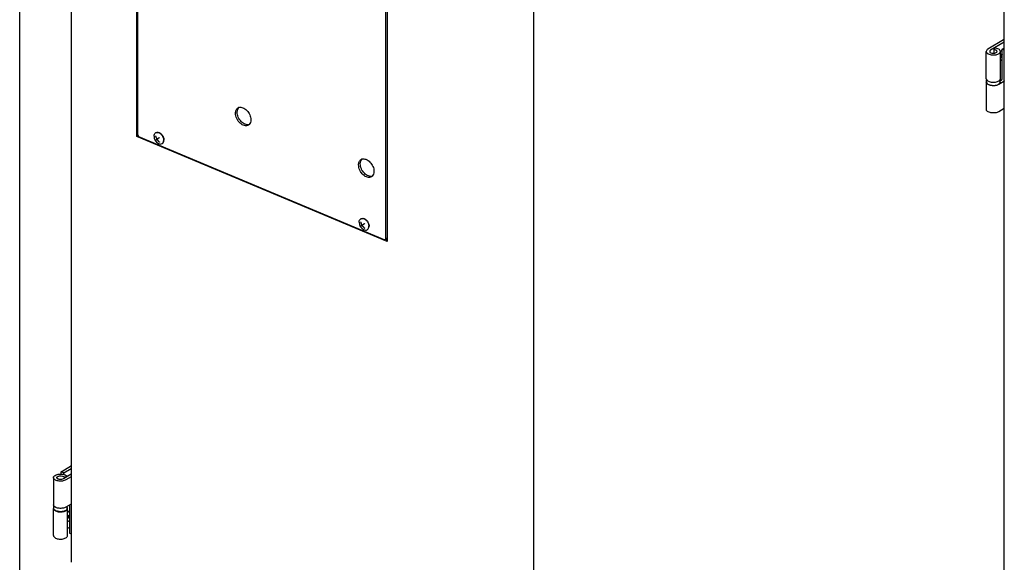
# Model space of a CAD drawing. Header units: millimetres. Extents: x 0 to 12585, y -1 to 8895.
# Tile 18 of 52: x 1090 to 1825, y 5637 to 6042. Entities that reach past the tile are written whole.
import ezdxf

# ---------------------------------------------------------------- set-up
doc = ezdxf.new("R2010")
doc.units = ezdxf.units.MM
doc.header["$LTSCALE"] = 693.825
doc.layers.get('0').update_dxf_attribs({"linetype": 'CONTINUOUS'})
for name, color, linetype in [('02___PRT_ALL_AXES', 7, 'CONTINUOUS'), ('ALL_AXIS', 7, 'CONTINUOUS'), ('ALL_COSM_SKETCH', 7, 'CONTINUOUS')]:
    doc.layers.add(name, color=color, linetype=linetype)

msp = doc.modelspace()

# ---------------------------------------------------------------- linework, layer by layer
at = {"color": 3, "linetype": 'Continuous'}
for p, q in [((1090.0694, 5565.5925), (1090.0694, 7055.5026)), ((1128.4684, 6942.2343), (1128.4684, 5637.3072)), ((1825.472, 5334.9968), (1825.472, 6659.4794)), ((1473.7909, 6315.4068), (1473.7909, 5491.9875)), ((1177.6072, 5955.2803), (1177.6072, 6190.8392)), ((1364.522, 6112.4191), (1364.522, 5876.8602)), ((1824.8445, 6027.369), (1813.2743, 6020.4746)), ((1812.046, 5998.4357), (1812.046, 6018.7873)), ((1822.546, 5998.4357), (1822.546, 6018.7873)), ((1812.046, 5995.8376), (1812.046, 5975.486)), ((1825.1745, 5996.4484), (1821.3178, 5994.1503)), ((1825.472, 5976.2741), (1821.3178, 5973.7987)), ((1364.522, 5876.8602), (1177.6072, 5955.2803)), ((1121.0564, 5704.9155), (1128.1271, 5709.1288)), ((1115.3286, 5700.547), (1115.3286, 5680.1954)), ((1121.0564, 5703.1484), (1121.0564, 5704.9155)), ((1128.4684, 5701.1646), (1124.6003, 5698.8597)), ((1115.3286, 5657.2458), (1115.3286, 5677.5974)), ((1128.4571, 5680.8063), (1124.6003, 5678.5081)), ((1125.8286, 5657.2458), (1125.8286, 5677.5974))]:
    msp.add_line(p, q, dxfattribs=at)
at = {"color": 7, "linetype": 'Continuous'}
for p, q in [((1178.1161, 6188.6326), (1178.1161, 5956.5378)), ((1363.4989, 5878.7605), (1363.4989, 6110.8553)), ((1825.472, 6025.7983), (1815.1894, 6019.6711)), ((1818.064, 6021.384), (1817.6983, 6020.1475)), ((1817.6983, 6020.1475), (1817.6983, 6017.4276)), ((1823.9022, 6020.5846), (1825.472, 6021.52)), ((1823.9022, 6020.5846), (1825.472, 6019.926)), ((1823.9022, 5998.501), (1823.9022, 6020.5846)), ((1823.2594, 5997.2519), (1822.296, 5996.6779)), ((1178.5607, 5955.8485), (1177.6072, 5955.2803)), ((1178.1161, 5956.5378), (1178.8821, 5955.3503)), ((1178.8821, 5955.3503), (1362.7328, 5878.2158)), ((1362.7328, 5878.2158), (1364.0184, 5878.9819)), ((1362.7328, 5878.2158), (1363.4989, 5878.7605)), ((1364.522, 5877.9045), (1363.1655, 5878.4737)), ((1363.4989, 5878.7605), (1364.522, 5879.3701)), ((1364.522, 5879.3399), (1364.0184, 5878.9819)), ((1122.9715, 5704.112), (1128.4684, 5707.3875)), ((1122.9715, 5704.112), (1121.0564, 5704.9155)), ((1128.4684, 5703.1093), (1122.6852, 5699.6632)), ((1122.9715, 5702.8658), (1122.9715, 5704.112)), ((1125.5599, 5701.3761), (1123.1878, 5700.9813)), ((1123.1878, 5700.9813), (1123.1878, 5699.9627)), ((1127.1847, 5680.0481), (1127.1847, 5659.0431)), ((1127.1847, 5663.3213), (1125.8286, 5662.5132)), ((1127.1847, 5659.0431), (1128.4684, 5658.5045))]:
    msp.add_line(p, q, dxfattribs=at)
at = {"color": 3, "linetype": 'Continuous'}
msp.add_arc((1128.8327, 5680.1759), 0.7338, 119.764221, 120.7921064, dxfattribs=at)
for points, knots in [([(1824.8445, 6027.369), (1824.8972, 6027.4004), (1825.0899, 6027.5007), (1825.3187, 6027.5471), (1825.4736, 6027.5223)], [0, 0, 0, 0, 0.28111121, 1, 1, 1, 1]), ([(1813.2743, 6020.4746), (1812.929, 6020.2689), (1812.3399, 6019.8225), (1812.0461, 6019.105), (1812.046, 6018.7877)], [0, 0, 0, 0, 0.55886697, 1, 1, 1, 1]), ([(1812.046, 6018.7877), (1812.046, 6018.4274), (1812.3179, 6017.8473), (1812.9433, 6017.2916), (1814.1575, 6016.5695), (1815.8576, 6016.1868), (1817.7998, 6016.1371), (1819.2709, 6016.3159), (1820.5807, 6016.6926), (1821.6287, 6017.2418), (1822.3498, 6017.9347), (1822.546, 6018.5223), (1822.546, 6018.7873)], [0, 0, 0, 0, 0.08544204, 0.13794394, 0.19836642, 0.41827389, 0.53993449, 0.65898034, 0.76801786, 0.86141543, 0.93717931, 1, 1, 1, 1]), ([(1822.546, 6018.7873), (1822.546, 6019.1114), (1822.2367, 6019.8457), (1821.2051, 6020.6131), (1819.7676, 6021.1637), (1818.658, 6021.3401), (1818.064, 6021.384)], [0, 0, 0, 0, 0.17497076, 0.39797621, 0.67845422, 1, 1, 1, 1]), ([(1812.046, 5998.4361), (1812.046, 5998.2425), (1812.108, 5997.9763), (1812.2303, 5997.7436), (1812.2659, 5997.6841)], [0, 0, 0, 0, 0.73641489, 1, 1, 1, 1]), ([(1812.046, 5995.8372), (1812.046, 5996.0309), (1812.108, 5996.2971), (1812.2304, 5996.5299), (1812.266, 5996.5894)], [0, 0, 0, 0, 0.73640751, 1, 1, 1, 1]), ([(1821.3178, 5994.1503), (1820.5175, 5993.6735), (1819.055, 5993.2829), (1817.0733, 5993.1753), (1815.5338, 5993.3235), (1814.1493, 5993.6873), (1813.0338, 5994.2401), (1812.2603, 5994.9487), (1812.0461, 5995.5619), (1812.046, 5995.8372)], [0, 0, 0, 0, 0.26642611, 0.41801916, 0.56810317, 0.70654083, 0.82534276, 0.92126086, 1, 1, 1, 1]), ([(1812.2659, 5997.6841), (1812.4442, 5997.3856), (1813.0315, 5996.8296), (1814.698, 5996.0262), (1817.271, 5995.6625), (1819.8477, 5996.0142), (1821.5274, 5996.8081), (1822.1254, 5997.3599), (1822.3102, 5997.6577)], [0, 0, 0, 0, 0.09443495, 0.21250523, 0.49888489, 0.78599099, 0.90481664, 1, 1, 1, 1]), ([(1822.3102, 5997.6577), (1822.3482, 5997.7191), (1822.4789, 5997.9586), (1822.546, 5998.235), (1822.546, 5998.4357)], [0, 0, 0, 0, 0.26445553, 1, 1, 1, 1]), ([(1825.4733, 5996.7258), (1825.4509, 5996.6965), (1825.3639, 5996.5917), (1825.2599, 5996.4993), (1825.1745, 5996.4484)], [0, 0, 0, 0, 0.27073349, 1, 1, 1, 1]), ([(1821.3178, 5973.7987), (1820.5175, 5973.3219), (1819.055, 5972.9313), (1817.0733, 5972.8237), (1815.5338, 5972.9719), (1814.1493, 5973.3357), (1813.0338, 5973.8885), (1812.2603, 5974.5971), (1812.0461, 5975.2103), (1812.046, 5975.4856)], [0, 0, 0, 0, 0.26642611, 0.41801916, 0.56810317, 0.70654083, 0.82534276, 0.92126086, 1, 1, 1, 1]), ([(1115.3286, 5700.5466), (1115.3286, 5700.8673), (1115.6305, 5701.5934), (1116.6433, 5702.3576), (1118.0597, 5702.9099), (1120.3295, 5703.2845), (1122.6703, 5703.0976), (1124.6205, 5702.3049), (1125.3392, 5701.7076), (1125.5599, 5701.3761)], [0, 0, 0, 0, 0.08176542, 0.18565918, 0.31624681, 0.46617616, 0.77006383, 0.89847529, 1, 1, 1, 1]), ([(1124.6003, 5698.8597), (1123.8001, 5698.3829), (1122.3376, 5697.9923), (1120.3559, 5697.8848), (1118.8164, 5698.0329), (1117.4318, 5698.3967), (1116.3163, 5698.9495), (1115.5429, 5699.6581), (1115.3287, 5700.2713), (1115.3286, 5700.5466)], [0, 0, 0, 0, 0.26642611, 0.41801916, 0.56810317, 0.70654083, 0.82534276, 0.92126086, 1, 1, 1, 1]), ([(1115.5584, 5679.4274), (1115.5213, 5679.488), (1115.3939, 5679.7248), (1115.3286, 5679.9971), (1115.3286, 5680.195)], [0, 0, 0, 0, 0.26412251, 1, 1, 1, 1]), ([(1115.5609, 5678.3696), (1115.5234, 5678.3087), (1115.3947, 5678.0707), (1115.3287, 5677.7969), (1115.3286, 5677.5978)], [0, 0, 0, 0, 0.26422463, 1, 1, 1, 1]), ([(1115.3286, 5677.5978), (1115.3286, 5677.2374), (1115.6005, 5676.6574), (1116.2259, 5676.1017), (1117.4401, 5675.3796), (1119.1402, 5674.9969), (1121.0824, 5674.9472), (1122.5535, 5675.1259), (1123.8633, 5675.5027), (1124.9113, 5676.0519), (1125.6324, 5676.7447), (1125.8286, 5677.3324), (1125.8286, 5677.5974)], [0, 0, 0, 0, 0.08544204, 0.13794394, 0.19836642, 0.41827389, 0.53993449, 0.65898034, 0.76801786, 0.86141543, 0.93717931, 1, 1, 1, 1]), ([(1124.6003, 5678.5081), (1123.9064, 5678.0946), (1122.2037, 5677.5815), (1119.5915, 5677.5081), (1117.2267, 5678.0254), (1115.8888, 5678.8876), (1115.5584, 5679.4274)], [0, 0, 0, 0, 0.250796, 0.53839636, 0.80350875, 1, 1, 1, 1]), ([(1125.8286, 5677.5974), (1125.8286, 5677.6636), (1125.8081, 5677.9378), (1125.7009, 5678.2017), (1125.5909, 5678.3782)], [0, 0, 0, 0, 0.24144089, 1, 1, 1, 1]), ([(1115.3286, 5657.2462), (1115.3286, 5656.8858), (1115.6005, 5656.3058), (1116.2259, 5655.7501), (1117.4401, 5655.028), (1119.1402, 5654.6453), (1121.0824, 5654.5956), (1122.5535, 5654.7743), (1123.8633, 5655.1511), (1124.9113, 5655.7003), (1125.6324, 5656.3931), (1125.8286, 5656.9808), (1125.8286, 5657.2458)], [0, 0, 0, 0, 0.08544204, 0.13794394, 0.19836642, 0.41827389, 0.53993449, 0.65898034, 0.76801786, 0.86141543, 0.93717931, 1, 1, 1, 1])]:
    msp.add_open_spline(points, degree=3, knots=knots, dxfattribs=at)
at = {"color": 7, "linetype": 'Continuous'}
for points, knots in [([(1815.1894, 6019.6711), (1815.0085, 6019.5633), (1814.7, 6019.3295), (1814.5461, 6018.9537), (1814.546, 6018.7875)], [0, 0, 0, 0, 0.55886697, 1, 1, 1, 1]), ([(1814.546, 6018.7875), (1814.546, 6018.5988), (1814.7513, 6018.1671), (1815.5447, 6017.657), (1816.5366, 6017.4225), (1817.5691, 6017.4025), (1818.7384, 6017.529), (1820.046, 6018.0805), (1820.046, 6018.7873)], [0, 0, 0, 0, 0.08733492, 0.20215873, 0.42693802, 0.55129388, 0.67297707, 1, 1, 1, 1]), ([(1820.046, 6018.7873), (1820.046, 6018.9571), (1819.884, 6019.3417), (1819.3437, 6019.7437), (1818.5907, 6020.0321), (1818.0095, 6020.1245), (1817.6983, 6020.1475)], [0, 0, 0, 0, 0.17497076, 0.39797621, 0.67845422, 1, 1, 1, 1]), ([(1823.2594, 5997.2519), (1823.4581, 5997.3703), (1823.7646, 5997.7752), (1823.9022, 5998.2514), (1823.9022, 5998.501)], [0, 0, 0, 0, 0.48108105, 1, 1, 1, 1]), ([(1117.8286, 5700.5468), (1117.8286, 5700.7148), (1117.9867, 5701.0951), (1118.5173, 5701.4954), (1119.2592, 5701.7847), (1120.4481, 5701.981), (1121.6743, 5701.8831), (1122.6958, 5701.4678), (1123.0722, 5701.155), (1123.1878, 5700.9813)], [0, 0, 0, 0, 0.08176542, 0.18565918, 0.31624681, 0.46617616, 0.77006383, 0.89847529, 1, 1, 1, 1]), ([(1122.6852, 5699.6632), (1122.2661, 5699.4134), (1121.2312, 5699.1371), (1119.9245, 5699.1603), (1118.9302, 5699.4206), (1118.346, 5699.7103), (1117.9408, 5700.0814), (1117.8286, 5700.4026), (1117.8286, 5700.5468)], [0, 0, 0, 0, 0.26666395, 0.56771761, 0.70627885, 0.82518684, 0.92119057, 1, 1, 1, 1])]:
    msp.add_open_spline(points, degree=3, knots=knots, dxfattribs=at)
at = {"color": 3, "linetype": 'Continuous'}
msp.add_open_spline([(1128.4688, 5709.2701), (1128.3485, 5709.2431), (1128.2329, 5709.1919), (1128.1271, 5709.1288)], degree=3, dxfattribs=at)
at = {"layer": '02___PRT_ALL_AXES', "color": 7, "linetype": 'Continuous'}
for p, q in [((1812.296, 5995.8376), (1812.296, 5997.6886)), ((1822.296, 5995.8376), (1822.296, 5997.6599)), ((1115.5786, 5677.5974), (1115.5786, 5679.4305)), ((1125.5786, 5677.5974), (1125.5786, 5679.091))]:
    msp.add_line(p, q, dxfattribs=at)
for centre, radius, start, end in [((1826.5969, 6015.1299), 5.3554, 138.1882719, 139.180439), ((1826.4504, 6015.2613), 5.1587, 136.6088443, 138.191609), ((1826.3591, 6015.3469), 5.0336, 136.4809809, 136.6029365), ((1826.2988, 6015.4045), 4.9502, 135.4749694, 136.4834665), ((1822.0183, 6015.0456), 2.9834, 299.6776808, 300.7926496), ((1254.8957, 5973.7547), 3.3592, 107.8536714, 120.724026), ((1259.1352, 5966.6401), 3.3588, 300.8571609, 313.7558132), ((1346.821, 5935.1874), 3.3592, 107.8536714, 120.724026), ((1351.0605, 5928.0728), 3.3588, 300.8571609, 313.7558132), ((1125.3009, 5670.8246), 2.9834, 299.6776808, 300.7926496)]:
    msp.add_arc(centre, radius, start, end, dxfattribs=at)
for points, knots in [([(1823.5456, 6019.4976), (1823.4786, 6019.4576), (1823.1999, 6019.2766), (1822.9477, 6019.0567), (1822.7696, 6018.8757)], [0, 0, 0, 0, 0.23519979, 1, 1, 1, 1]), ([(1822.544, 6012.1559), (1822.621, 6012.1585), (1822.9542, 6012.1954), (1823.272, 6012.3262), (1823.4955, 6012.4535)], [0, 0, 0, 0, 0.23041221, 1, 1, 1, 1]), ([(1812.296, 5995.8375), (1812.2961, 5995.5753), (1812.4999, 5994.9913), (1813.2365, 5994.3163), (1814.2988, 5993.7898), (1815.6175, 5993.4432), (1817.0837, 5993.3021), (1818.9711, 5993.4045), (1820.3641, 5993.7765), (1821.1263, 5994.2306)], [0, 0, 0, 0, 0.07873642, 0.17464969, 0.29344877, 0.43188492, 0.58197062, 0.73356686, 1, 1, 1, 1]), ([(1822.296, 5995.8377), (1822.296, 5995.5355), (1822.0164, 5994.8518), (1821.4552, 5994.4266), (1821.1263, 5994.2306)], [0, 0, 0, 0, 0.44113622, 1, 1, 1, 1]), ([(1251.2733, 5972.61), (1251.2733, 5973.439), (1251.5181, 5975.014), (1252.57, 5976.2793), (1253.1794, 5976.6424)], [0, 0, 0, 0, 0.53884471, 1, 1, 1, 1]), ([(1260.8579, 5963.7567), (1260.4439, 5963.51), (1259.45, 5963.1899), (1257.8238, 5963.3401), (1256.1683, 5964.043), (1254.0276, 5965.6608), (1252.0016, 5968.5081), (1251.2733, 5971.266), (1251.2733, 5972.61)], [0, 0, 0, 0, 0.09610149, 0.20100483, 0.31921215, 0.450298, 0.73197352, 1, 1, 1, 1]), ([(1252.5589, 5973.3761), (1252.5589, 5974.0681), (1252.7352, 5975.3785), (1253.4293, 5976.5344), (1253.8648, 5976.9511)], [0, 0, 0, 0, 0.53444222, 1, 1, 1, 1]), ([(1261.4571, 5964.213), (1261.013, 5964.0698), (1260.0081, 5963.963), (1258.468, 5964.3268), (1256.9358, 5965.1518), (1255.0026, 5966.8123), (1253.1968, 5969.5422), (1252.5589, 5972.1238), (1252.5589, 5973.3761)], [0, 0, 0, 0, 0.09784067, 0.20629004, 0.3273116, 0.45926898, 0.73741914, 1, 1, 1, 1]), ([(1253.8658, 5976.9522), (1254.3099, 5977.0954), (1255.3148, 5977.2022), (1256.8549, 5976.8384), (1258.3871, 5976.0134), (1260.3203, 5974.3528), (1262.1261, 5971.623), (1262.764, 5969.0414), (1262.764, 5967.7891)], [0, 0, 0, 0, 0.09784067, 0.20629004, 0.3273116, 0.45926898, 0.73741914, 1, 1, 1, 1]), ([(1262.764, 5967.7891), (1262.764, 5967.0971), (1262.5877, 5965.7867), (1261.8937, 5964.6307), (1261.4581, 5964.214)], [0, 0, 0, 0, 0.53444222, 1, 1, 1, 1]), ([(1343.1987, 5934.0428), (1343.1987, 5934.8717), (1343.4434, 5936.4468), (1344.4954, 5937.712), (1345.1048, 5938.0752)], [0, 0, 0, 0, 0.53884471, 1, 1, 1, 1]), ([(1344.4843, 5934.8088), (1344.4843, 5935.5008), (1344.6606, 5936.8112), (1345.3546, 5937.9672), (1345.7902, 5938.3839)], [0, 0, 0, 0, 0.53444222, 1, 1, 1, 1]), ([(1353.3825, 5925.6458), (1352.9384, 5925.5025), (1351.9334, 5925.3958), (1350.3934, 5925.7596), (1348.8612, 5926.5845), (1346.9279, 5928.2451), (1345.1221, 5930.9749), (1344.4843, 5933.5565), (1344.4843, 5934.8088)], [0, 0, 0, 0, 0.09784067, 0.20629004, 0.3273116, 0.45926898, 0.73741914, 1, 1, 1, 1]), ([(1345.7911, 5938.3849), (1346.2352, 5938.5282), (1347.2402, 5938.6349), (1348.7802, 5938.2711), (1350.3124, 5937.4461), (1352.2457, 5935.7856), (1354.0515, 5933.0558), (1354.6893, 5930.4742), (1354.6893, 5929.2219)], [0, 0, 0, 0, 0.09784067, 0.20629004, 0.3273116, 0.45926898, 0.73741914, 1, 1, 1, 1]), ([(1352.7832, 5925.1895), (1352.3693, 5924.9428), (1351.3753, 5924.6227), (1349.7492, 5924.7728), (1348.0936, 5925.4758), (1345.953, 5927.0935), (1343.9269, 5929.9408), (1343.1987, 5932.6987), (1343.1987, 5934.0428)], [0, 0, 0, 0, 0.09610149, 0.20100483, 0.31921215, 0.450298, 0.73197352, 1, 1, 1, 1]), ([(1354.6893, 5929.2219), (1354.6893, 5928.5299), (1354.513, 5927.2194), (1353.819, 5926.0635), (1353.3834, 5925.6468)], [0, 0, 0, 0, 0.53444222, 1, 1, 1, 1]), ([(1124.4088, 5675.9904), (1123.6467, 5675.5362), (1122.2537, 5675.1642), (1120.3663, 5675.0619), (1118.9001, 5675.203), (1117.5814, 5675.5496), (1116.519, 5676.0761), (1115.7824, 5676.751), (1115.5786, 5677.3351), (1115.5786, 5677.5973)], [0, 0, 0, 0, 0.26643314, 0.41802938, 0.56811508, 0.70655123, 0.82535031, 0.92126358, 1, 1, 1, 1]), ([(1124.4088, 5675.9904), (1124.7377, 5676.1864), (1125.299, 5676.6116), (1125.5786, 5677.2952), (1125.5786, 5677.5975)], [0, 0, 0, 0, 0.55886378, 1, 1, 1, 1]), ([(1126.8282, 5675.2765), (1126.7401, 5675.224), (1126.3714, 5674.9782), (1126.0489, 5674.667), (1125.8266, 5674.4097)], [0, 0, 0, 0, 0.23171687, 1, 1, 1, 1]), ([(1125.8266, 5667.9349), (1125.9036, 5667.9375), (1126.2368, 5667.9744), (1126.5546, 5668.1052), (1126.7781, 5668.2325)], [0, 0, 0, 0, 0.23041221, 1, 1, 1, 1])]:
    msp.add_open_spline(points, degree=3, knots=knots, dxfattribs=at)
for points in [[(1823.9033, 6019.6774), (1823.7798, 6019.6269), (1823.6603, 6019.5659), (1823.5456, 6019.4976)], [(1823.5456, 6012.4827), (1823.67, 6012.5569), (1823.7893, 6012.6399), (1823.9033, 6012.7292)], [(1127.1859, 5675.4564), (1127.0624, 5675.4059), (1126.9429, 5675.3449), (1126.8282, 5675.2765)], [(1126.8282, 5668.2617), (1126.9526, 5668.3359), (1127.0719, 5668.4189), (1127.1859, 5668.5081)]]:
    msp.add_open_spline(points, degree=3, dxfattribs=at)
at = {"layer": 'ALL_AXIS', "color": 7, "linetype": 'Continuous'}
for p, q in [((1191.6117, 5958.0457), (1191.7972, 5958.1562)), ((1196.4235, 5949.9706), (1196.6089, 5950.0811)), ((1344.8206, 5893.7669), (1345.006, 5893.8774)), ((1349.6324, 5885.6918), (1349.8178, 5885.8023))]:
    msp.add_line(p, q, dxfattribs=at)
for centre, radius, start, end in [((1826.6482, 6015.1526), 5.4715, 137.7733462, 138.4348193), ((1825.1934, 6016.8626), 3.2186, 120.7942097, 122.0613813), ((1192.6748, 5956.2611), 2.0772, 114.8566974, 120.7811932), ((1196.5171, 5955.4975), 6.1001, 179.2106446, 242.3668267), ((1195.3611, 5951.7531), 2.0751, 300.7953873, 306.7036826), ((1349.726, 5891.2187), 6.1001, 179.2106446, 242.3668267), ((1345.8836, 5891.9824), 2.0772, 114.8566974, 120.7811932), ((1348.57, 5887.4744), 2.0751, 300.7953873, 306.7036826), ((1128.476, 5672.6416), 3.2186, 120.7942097, 122.0613813)]:
    msp.add_arc(centre, radius, start, end, dxfattribs=at)
for points, knots in [([(1822.5966, 6018.8298), (1822.6663, 6018.9066), (1822.9368, 6019.188), (1823.2419, 6019.4381), (1823.4849, 6019.5903)], [0, 0, 0, 0, 0.26560799, 1, 1, 1, 1]), ([(1823.5456, 6012.3528), (1823.4626, 6012.3034), (1823.1511, 6012.1363), (1822.8013, 6012.0305), (1822.5444, 6012.0156)], [0, 0, 0, 0, 0.27308639, 1, 1, 1, 1]), ([(1190.4177, 5955.5815), (1190.4247, 5956.089), (1190.5879, 5957.0525), (1191.2371, 5957.8225), (1191.6117, 5958.0457)], [0, 0, 0, 0, 0.53787139, 1, 1, 1, 1]), ([(1191.7971, 5958.1561), (1192.0565, 5958.3107), (1192.6794, 5958.5113), (1193.6984, 5958.4173), (1194.7359, 5957.9767), (1196.0774, 5956.9629), (1197.3471, 5955.1786), (1197.8034, 5953.4503), (1197.8034, 5952.6081)], [0, 0, 0, 0, 0.09610141, 0.20100428, 0.31921112, 0.45029675, 0.73197273, 1, 1, 1, 1]), ([(1191.8016, 5958.1459), (1192.0711, 5958.2707), (1192.7005, 5958.4084), (1193.6963, 5958.2498), (1194.6993, 5957.7721), (1195.9816, 5956.7437), (1197.1878, 5954.9918), (1197.618, 5953.3136), (1197.618, 5952.4976)], [0, 0, 0, 0, 0.09667144, 0.20315068, 0.32269582, 0.45425452, 0.73442303, 1, 1, 1, 1]), ([(1193.688, 5950.0932), (1194.1377, 5949.8578), (1195.0627, 5949.5428), (1196.0489, 5949.7474), (1196.4235, 5949.9706)], [0, 0, 0, 0, 0.53786541, 1, 1, 1, 1]), ([(1196.6013, 5950.0894), (1196.9336, 5950.3371), (1197.4846, 5951.1054), (1197.618, 5952.0166), (1197.618, 5952.4976)], [0, 0, 0, 0, 0.46281455, 1, 1, 1, 1]), ([(1196.609, 5950.0811), (1196.9909, 5950.3087), (1197.6501, 5951.1016), (1197.8034, 5952.0886), (1197.8034, 5952.6081)], [0, 0, 0, 0, 0.46115552, 1, 1, 1, 1]), ([(1343.6265, 5891.3028), (1343.6335, 5891.8103), (1343.7967, 5892.7737), (1344.446, 5893.5437), (1344.8206, 5893.7669)], [0, 0, 0, 0, 0.53787139, 1, 1, 1, 1]), ([(1345.0059, 5893.8773), (1345.2654, 5894.0319), (1345.8882, 5894.2326), (1346.9073, 5894.1385), (1347.9448, 5893.698), (1349.2863, 5892.6842), (1350.556, 5890.8999), (1351.0123, 5889.1716), (1351.0123, 5888.3293)], [0, 0, 0, 0, 0.09610141, 0.20100428, 0.31921112, 0.45029675, 0.73197273, 1, 1, 1, 1]), ([(1345.0105, 5893.8671), (1345.28, 5893.992), (1345.9094, 5894.1296), (1346.9052, 5893.9711), (1347.9082, 5893.4933), (1349.1905, 5892.4649), (1350.3967, 5890.7131), (1350.8269, 5889.0349), (1350.8269, 5888.2188)], [0, 0, 0, 0, 0.09667144, 0.20315068, 0.32269582, 0.45425452, 0.73442303, 1, 1, 1, 1]), ([(1346.8969, 5885.8144), (1347.3466, 5885.579), (1348.2716, 5885.2641), (1349.2578, 5885.4686), (1349.6324, 5885.6918)], [0, 0, 0, 0, 0.53786541, 1, 1, 1, 1]), ([(1349.8102, 5885.8107), (1350.1425, 5886.0583), (1350.6935, 5886.8266), (1350.8269, 5887.7378), (1350.8269, 5888.2188)], [0, 0, 0, 0, 0.46281455, 1, 1, 1, 1]), ([(1349.8179, 5885.8024), (1350.1998, 5886.03), (1350.859, 5886.8228), (1351.0123, 5887.8098), (1351.0123, 5888.3293)], [0, 0, 0, 0, 0.46115552, 1, 1, 1, 1]), ([(1125.827, 5674.5505), (1125.9004, 5674.6337), (1126.185, 5674.9375), (1126.5086, 5675.2072), (1126.7675, 5675.3693)], [0, 0, 0, 0, 0.26633734, 1, 1, 1, 1]), ([(1126.8282, 5668.1318), (1126.7452, 5668.0824), (1126.4337, 5667.9153), (1126.0839, 5667.8095), (1125.827, 5667.7946)], [0, 0, 0, 0, 0.27308639, 1, 1, 1, 1])]:
    msp.add_open_spline(points, degree=3, knots=knots, dxfattribs=at)
for points in [[(1823.9023, 6019.8081), (1823.7793, 6019.7569), (1823.6601, 6019.6957), (1823.5456, 6019.6275)], [(1823.5456, 6012.3528), (1823.6694, 6012.4266), (1823.7884, 6012.5089), (1823.9023, 6012.5972)], [(1127.1848, 5675.5871), (1127.0618, 5675.5359), (1126.9427, 5675.4747), (1126.8282, 5675.4064)], [(1126.8282, 5668.1318), (1126.952, 5668.2056), (1127.071, 5668.2879), (1127.1848, 5668.3762)]]:
    msp.add_open_spline(points, degree=3, dxfattribs=at)
at = {"layer": 'ALL_COSM_SKETCH', "color": 7, "linetype": 'Continuous'}
for p, q in [((1823.9022, 6015.7223), (1822.546, 6016.7413)), ((1823.9022, 6016.6829), (1822.546, 6014.0477)), ((1127.1847, 5671.5012), (1125.8286, 5672.5203)), ((1127.1847, 5672.4619), (1125.8286, 5669.8267))]:
    msp.add_line(p, q, dxfattribs=at)
for points, knots in [([(1191.5127, 5955.7935), (1191.5252, 5955.7395), (1191.5503, 5955.6315), (1191.582, 5955.4962), (1191.6034, 5955.402), (1191.6168, 5955.3475), (1191.6347, 5955.2907), (1191.6555, 5955.2205), (1191.6896, 5955.1076), (1191.7199, 5955.0091), (1191.7444, 5954.9244), (1191.7644, 5954.8685), (1191.8013, 5954.7707), (1191.8429, 5954.6589), (1191.8792, 5954.5611), (1191.9003, 5954.5052), (1191.9149, 5954.4631), (1191.9343, 5954.422), (1191.9585, 5954.3669), (1192.0017, 5954.2706), (1192.0508, 5954.1605), (1192.0934, 5954.064), (1192.1186, 5954.0092), (1192.1617, 5953.9287), (1192.2103, 5953.8342), (1192.2664, 5953.7265), (1192.3019, 5953.6592), (1192.3291, 5953.6053), (1192.3607, 5953.5515), (1192.418, 5953.4572), (1192.4987, 5953.3226), (1192.5636, 5953.2149), (1192.5961, 5953.1611)], [0, 0, 0, 0, 0.0625, 0.125, 0.15625, 0.171875, 0.1875, 0.21875, 0.25, 0.3125, 0.328125, 0.34375, 0.375, 0.4375, 0.46875, 0.484375, 0.5, 0.515625, 0.53125, 0.5625, 0.625, 0.65625, 0.671875, 0.6875, 0.75, 0.78125, 0.8125, 0.828125, 0.84375, 0.875, 0.9375, 1, 1, 1, 1]), ([(1192.5961, 5953.1611), (1192.5356, 5953.1177), (1192.4606, 5953.0639), (1192.3688, 5952.9983), (1192.3113, 5952.9566), (1192.255, 5952.9154), (1192.1982, 5952.874), (1192.1631, 5952.8483), (1192.1341, 5952.8272), (1192.1086, 5952.8083), (1192.0656, 5952.7761), (1192.0159, 5952.739), (1191.9723, 5952.7065), (1191.9479, 5952.6882), (1191.9282, 5952.6737), (1191.9134, 5952.6621), (1191.892, 5952.6457), (1191.8552, 5952.6174), (1191.8132, 5952.5849), (1191.7758, 5952.5562), (1191.7554, 5952.5405), (1191.7389, 5952.5271), (1191.7169, 5952.5095), (1191.6912, 5952.4888), (1191.6651, 5952.4679), (1191.6439, 5952.4508), (1191.6259, 5952.4365), (1191.6115, 5952.4243), (1191.588, 5952.4041), (1191.5536, 5952.3748), (1191.5264, 5952.3514), (1191.5127, 5952.3397)], [0, 0, 0, 0, 0.125, 0.15625, 0.1875, 0.25, 0.28125, 0.3125, 0.328125, 0.34375, 0.375, 0.4375, 0.46875, 0.484375, 0.5, 0.515625, 0.53125, 0.5625, 0.625, 0.65625, 0.671875, 0.6875, 0.71875, 0.75, 0.78125, 0.8125, 0.828125, 0.84375, 0.875, 0.9375, 1, 1, 1, 1]), ([(1194.5677, 5954.5117), (1194.4782, 5954.4518), (1194.344, 5954.362), (1194.1647, 5954.2418), (1194.0298, 5954.1505), (1193.917, 5954.0744), (1193.8279, 5954.0141), (1193.7431, 5953.9563), (1193.6569, 5953.8976), (1193.5717, 5953.8395), (1193.5062, 5953.795), (1193.4469, 5953.754), (1193.3656, 5953.6981), (1193.2852, 5953.6427), (1193.2141, 5953.5938), (1193.1742, 5953.5663), (1193.1184, 5953.5273), (1193.033, 5953.468), (1192.9385, 5953.4022), (1192.8638, 5953.3501), (1192.7931, 5953.3), (1192.7033, 5953.2367), (1192.6318, 5953.1863), (1192.5961, 5953.1611)], [0, 0, 0, 0, 0.125, 0.1875, 0.25, 0.3125, 0.34375, 0.375, 0.4375, 0.46875, 0.5, 0.53125, 0.5625, 0.625, 0.65625, 0.671875, 0.6875, 0.75, 0.8125, 0.84375, 0.875, 0.9375, 1, 1, 1, 1]), ([(1192.5961, 5953.1611), (1192.6292, 5953.1128), (1192.6954, 5953.0163), (1192.7785, 5952.8956), (1192.836, 5952.8112), (1192.8699, 5952.7629), (1192.9083, 5952.7146), (1192.9548, 5952.6543), (1193.0112, 5952.5818), (1193.0674, 5952.5093), (1193.1145, 5952.4492), (1193.1515, 5952.4004), (1193.1912, 5952.3541), (1193.2619, 5952.2742), (1193.3422, 5952.1826), (1193.4125, 5952.1023), (1193.4529, 5952.0567), (1193.4824, 5952.0216), (1193.5151, 5951.9901), (1193.5575, 5951.9469), (1193.6323, 5951.8718), (1193.7177, 5951.7859), (1193.7921, 5951.7103), (1193.8352, 5951.6679), (1193.903, 5951.6088), (1193.9811, 5951.5385), (1194.0707, 5951.4586), (1194.1271, 5951.4089), (1194.1713, 5951.3686), (1194.2187, 5951.3305), (1194.3033, 5951.2649), (1194.4234, 5951.1708), (1194.5196, 5951.0956), (1194.5677, 5951.058)], [0, 0, 0, 0, 0.0625, 0.125, 0.15625, 0.171875, 0.1875, 0.21875, 0.25, 0.28125, 0.3125, 0.328125, 0.34375, 0.375, 0.4375, 0.46875, 0.484375, 0.5, 0.515625, 0.53125, 0.5625, 0.625, 0.65625, 0.671875, 0.6875, 0.75, 0.78125, 0.8125, 0.828125, 0.84375, 0.875, 0.9375, 1, 1, 1, 1]), ([(1344.7216, 5891.5147), (1344.7341, 5891.4607), (1344.7592, 5891.3527), (1344.7909, 5891.2175), (1344.8123, 5891.1232), (1344.8257, 5891.0688), (1344.8436, 5891.0119), (1344.8644, 5890.9417), (1344.8985, 5890.8289), (1344.9288, 5890.7304), (1344.9533, 5890.6457), (1344.9733, 5890.5897), (1345.0102, 5890.4919), (1345.0518, 5890.3802), (1345.088, 5890.2823), (1345.1092, 5890.2265), (1345.1238, 5890.1843), (1345.1432, 5890.1433), (1345.1674, 5890.0881), (1345.2105, 5889.9918), (1345.2597, 5889.8818), (1345.3022, 5889.7853), (1345.3275, 5889.7304), (1345.3706, 5889.65), (1345.4192, 5889.5555), (1345.4753, 5889.4478), (1345.5108, 5889.3804), (1345.538, 5889.3266), (1345.5696, 5889.2727), (1345.6268, 5889.1785), (1345.7076, 5889.0438), (1345.7725, 5888.9361), (1345.805, 5888.8823)], [0, 0, 0, 0, 0.0625, 0.125, 0.15625, 0.171875, 0.1875, 0.21875, 0.25, 0.3125, 0.328125, 0.34375, 0.375, 0.4375, 0.46875, 0.484375, 0.5, 0.515625, 0.53125, 0.5625, 0.625, 0.65625, 0.671875, 0.6875, 0.75, 0.78125, 0.8125, 0.828125, 0.84375, 0.875, 0.9375, 1, 1, 1, 1]), ([(1345.805, 5888.8823), (1345.7445, 5888.839), (1345.6694, 5888.7851), (1345.5777, 5888.7195), (1345.5202, 5888.6778), (1345.4639, 5888.6367), (1345.4071, 5888.5952), (1345.372, 5888.5696), (1345.343, 5888.5485), (1345.3175, 5888.5295), (1345.2745, 5888.4974), (1345.2248, 5888.4603), (1345.1812, 5888.4278), (1345.1567, 5888.4094), (1345.1371, 5888.3949), (1345.1223, 5888.3834), (1345.1009, 5888.3669), (1345.0641, 5888.3386), (1345.022, 5888.3062), (1344.9846, 5888.2775), (1344.9643, 5888.2617), (1344.9478, 5888.2483), (1344.9258, 5888.2307), (1344.9, 5888.21), (1344.874, 5888.1891), (1344.8527, 5888.172), (1344.8348, 5888.1577), (1344.8204, 5888.1456), (1344.7969, 5888.1254), (1344.7625, 5888.096), (1344.7352, 5888.0726), (1344.7216, 5888.0609)], [0, 0, 0, 0, 0.125, 0.15625, 0.1875, 0.25, 0.28125, 0.3125, 0.328125, 0.34375, 0.375, 0.4375, 0.46875, 0.484375, 0.5, 0.515625, 0.53125, 0.5625, 0.625, 0.65625, 0.671875, 0.6875, 0.71875, 0.75, 0.78125, 0.8125, 0.828125, 0.84375, 0.875, 0.9375, 1, 1, 1, 1]), ([(1347.7766, 5890.233), (1347.6871, 5890.173), (1347.5529, 5890.0832), (1347.3736, 5889.963), (1347.2387, 5889.8717), (1347.1259, 5889.7957), (1347.0368, 5889.7354), (1346.952, 5889.6775), (1346.8658, 5889.6188), (1346.7806, 5889.5607), (1346.715, 5889.5162), (1346.6558, 5889.4753), (1346.5745, 5889.4194), (1346.494, 5889.3639), (1346.423, 5889.3151), (1346.3831, 5889.2876), (1346.3273, 5889.2486), (1346.2419, 5889.1892), (1346.1474, 5889.1235), (1346.0727, 5889.0713), (1346.002, 5889.0213), (1345.9122, 5888.958), (1345.8407, 5888.9075), (1345.805, 5888.8823)], [0, 0, 0, 0, 0.125, 0.1875, 0.25, 0.3125, 0.34375, 0.375, 0.4375, 0.46875, 0.5, 0.53125, 0.5625, 0.625, 0.65625, 0.671875, 0.6875, 0.75, 0.8125, 0.84375, 0.875, 0.9375, 1, 1, 1, 1]), ([(1345.805, 5888.8823), (1345.8381, 5888.834), (1345.9043, 5888.7375), (1345.9874, 5888.6169), (1346.0448, 5888.5324), (1346.0788, 5888.4842), (1346.1172, 5888.4359), (1346.1637, 5888.3755), (1346.2201, 5888.3031), (1346.2763, 5888.2305), (1346.3234, 5888.1704), (1346.3604, 5888.1216), (1346.4001, 5888.0753), (1346.4708, 5887.9955), (1346.5511, 5887.9038), (1346.6214, 5887.8235), (1346.6618, 5887.778), (1346.6913, 5887.7429), (1346.724, 5887.7114), (1346.7664, 5887.6681), (1346.8412, 5887.593), (1346.9266, 5887.5071), (1347.001, 5887.4315), (1347.0441, 5887.3891), (1347.1119, 5887.3301), (1347.19, 5887.2597), (1347.2796, 5887.1799), (1347.336, 5887.1302), (1347.3801, 5887.0898), (1347.4276, 5887.0517), (1347.5122, 5886.9862), (1347.6322, 5886.892), (1347.7285, 5886.8168), (1347.7766, 5886.7792)], [0, 0, 0, 0, 0.0625, 0.125, 0.15625, 0.171875, 0.1875, 0.21875, 0.25, 0.28125, 0.3125, 0.328125, 0.34375, 0.375, 0.4375, 0.46875, 0.484375, 0.5, 0.515625, 0.53125, 0.5625, 0.625, 0.65625, 0.671875, 0.6875, 0.75, 0.78125, 0.8125, 0.828125, 0.84375, 0.875, 0.9375, 1, 1, 1, 1])]:
    msp.add_open_spline(points, degree=3, knots=knots, dxfattribs=at)

doc.saveas('drawing.dxf')
